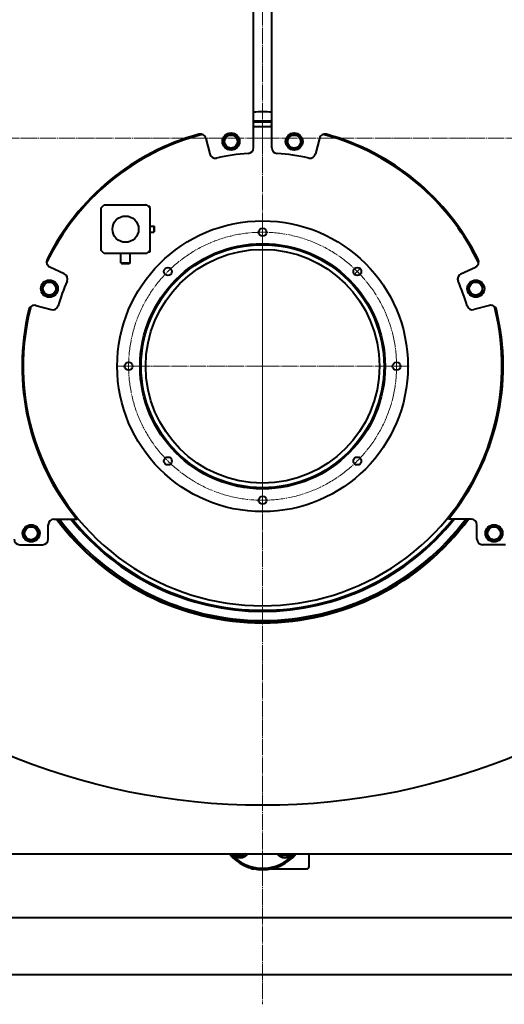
# Model space of a CAD drawing. Header units: millimetres. Extents: x -4428 to 4131, y -3615 to 4038.
# Tile 143 of 172: x 2056 to 2906, y 554 to 2280. Entities that reach past the tile are written whole.
import ezdxf

# ---------------------------------------------------------------- set-up
doc = ezdxf.new("R2010")
doc.units = ezdxf.units.MM
for name, pattern in [('K5LT_AXLED', [32.912189, 28.412189, -1.5, 1.5, -1.5]), ('K5LT_BASIC', [0]), ('K5LT_THIN', [0])]:
    doc.linetypes.add(name, pattern=pattern)
doc.layers.add('Системный слой', color=7, linetype='Continuous')

# ---------------------------------------------------------------- blocks, each defined once
blk = doc.blocks.new('U10')
at = {"layer": 'Системный слой', "color": 30, "linetype": 'K5LT_AXLED', "lineweight": 20, "true_color": 0xff8000}
for q in [(2481.9, 4010.6), (1314.4, 2072.6), (3649.4, 2072.6), (2481.9, 553.6)]:
    blk.add_line((2481.9, 2072.6), q, dxfattribs=at)
blk = doc.blocks.new('U13')
at = {"layer": 'Системный слой', "color": 30, "linetype": 'K5LT_AXLED', "lineweight": 20, "true_color": 0xff8000}
for q in [(2641.7, 1845.1), (2641.8, 1832.3), (2654.4, 1845.2), (2654.5, 1832.4)]:
    blk.add_line((2648.1, 1838.7), q, dxfattribs=at)
blk = doc.blocks.new('U14')
at = {"layer": 'Системный слой', "color": 30, "linetype": 'K5LT_AXLED', "lineweight": 20, "true_color": 0xff8000}
for q in [(2481.9, 1929.6), (2224.9, 1672.6), (2738.9, 1672.6), (2481.9, 1415.6)]:
    blk.add_line((2481.9, 1672.6), q, dxfattribs=at)
blk = doc.blocks.new('U9')
at = {"layer": 'Системный слой', "color": 150, "linetype": 'K5LT_BASIC', "lineweight": 40, "true_color": 0x0080ff}
for p, q in [((2465.9, 2055.7), (2465.9, 2346.6)), ((2497.9, 2055.7), (2497.9, 2346.6)), ((2466.2, 2094.3), (2465.9, 2100.3)), ((2497.7, 2094.3), (2497.9, 2100.3)), ((2382.3, 2072.2), (2389.1, 2045)), ((2414.5, 2073.6), (2426.5, 2080.6)), ((2414.5, 2059.8), (2414.5, 2073.6)), ((2426.5, 2080.6), (2438.5, 2073.6)), ((2438.5, 2073.6), (2438.5, 2059.8)), ((2537.3, 2080.6), (2525.3, 2073.6)), ((2525.3, 2073.6), (2525.3, 2059.8)), ((2549.3, 2073.6), (2537.3, 2080.6)), ((2549.3, 2059.8), (2549.3, 2073.6)), ((2581.6, 2072.2), (2574.8, 2045)), ((2426.5, 2052.8), (2414.5, 2059.8)), ((2438.5, 2059.8), (2426.5, 2052.8)), ((2525.3, 2059.8), (2537.3, 2052.8)), ((2537.3, 2052.8), (2549.3, 2059.8)), ((2199, 1950.5), (2204, 1955.5)), ((2204, 1955.5), (2279, 1955.5)), ((2279, 1955.5), (2284, 1950.5)), ((2281, 1953.5), (2284, 1953.5)), ((2284, 1950.5), (2284, 1953.5)), ((2199, 1875.5), (2199, 1950.5)), ((2284, 1950.5), (2284, 1875.5)), ((2284, 1918), (2291, 1918)), ((2291, 1918), (2291, 1917.6)), ((2291.5, 1917.5), (2291, 1918)), ((2291, 1917.6), (2291, 1908)), ((2291.5, 1917.5), (2291.5, 1917.2)), ((2291.5, 1917.2), (2291.5, 1908.5)), ((2284, 1908), (2291, 1908)), ((2291.5, 1908.5), (2291, 1908)), ((2204, 1870.5), (2199, 1875.5)), ((2279, 1870.5), (2204, 1870.5)), ((2233.5, 1854), (2233.5, 1870.5)), ((2249.5, 1854), (2249.5, 1870.5)), ((2284, 1875.5), (2279, 1870.5)), ((2284, 1872.5), (2281, 1872.5)), ((2284, 1875.5), (2284, 1872.5)), ((2233.5, 1854), (2245.9, 1854)), ((2233.5, 1854), (2234.5, 1853)), ((2234.5, 1853), (2245.4, 1853)), ((2245.4, 1853), (2248.5, 1853)), ((2245.9, 1854), (2249.5, 1854)), ((2249.5, 1854), (2248.5, 1853)), ((2134, 1834.8), (2108.6, 1846.6)), ((2829.8, 1834.8), (2855.2, 1846.6)), ((2095.9, 1815.6), (2107.9, 1822.6)), ((2095.9, 1801.8), (2095.9, 1815.6)), ((2107.9, 1822.6), (2119.9, 1815.6)), ((2119.9, 1815.6), (2119.9, 1801.8)), ((2855.9, 1822.6), (2843.9, 1815.6)), ((2843.9, 1815.6), (2843.9, 1801.8)), ((2867.9, 1815.6), (2855.9, 1822.6)), ((2867.9, 1801.8), (2867.9, 1815.6)), ((2107.9, 1794.8), (2095.9, 1801.8)), ((2119.9, 1801.8), (2107.9, 1794.8)), ((2843.9, 1801.8), (2855.9, 1794.8)), ((2855.9, 1794.8), (2867.9, 1801.8)), ((2084.1, 1779.2), (2111.1, 1771.9)), ((2879.8, 1779.2), (2852.7, 1771.9)), ((2115.9, 1404.6), (2156, 1404.6)), ((2847.9, 1404.6), (2807.9, 1404.6)), ((2063.9, 1386.5), (2075.9, 1393.4)), ((2063.9, 1372.6), (2063.9, 1386.5)), ((2075.9, 1393.4), (2087.9, 1386.5)), ((2087.9, 1386.5), (2087.9, 1372.6)), ((2105.9, 1369.6), (2105.9, 1394.6)), ((2857.9, 1369.6), (2857.9, 1394.6)), ((2887.9, 1393.4), (2875.9, 1386.5)), ((2875.9, 1386.5), (2875.9, 1372.6)), ((2899.9, 1386.5), (2887.9, 1393.4)), ((2899.9, 1372.6), (2899.9, 1386.5)), ((2075.9, 1365.7), (2063.9, 1372.6)), ((2087.9, 1372.6), (2075.9, 1365.7)), ((2875.9, 1372.6), (2887.9, 1365.7)), ((2887.9, 1365.7), (2899.9, 1372.6)), ((2055.9, 1359.6), (2095.9, 1359.6)), ((2907.9, 1359.6), (2867.9, 1359.6)), ((1761.9, 817.6), (3201.9, 817.6)), ((2443, 811.8), (2433.1, 817.6)), ((2453, 817.6), (2443, 811.8)), ((2513.9, 813.7), (2511.6, 817.6)), ((2527.7, 813.7), (2513.9, 813.7)), ((2530, 817.6), (2527.7, 813.7)), ((2563.4, 795.1), (2563.4, 817.6)), ((2463.9, 791.1), (2467, 791.1)), ((2496.9, 791.1), (2507, 791.1)), ((2507, 791.1), (2559.4, 791.1)), ((1684.9, 705.6), (3278.9, 705.6)), ((1684.9, 605.6), (3278.9, 605.6))]:
    blk.add_line(p, q, dxfattribs=at)
at = {"layer": 'Системный слой', "color": 7, "linetype": 'K5LT_THIN', "lineweight": 20}
for p, q in [((2284, 1917.4), (2291, 1917.4)), ((2291.2, 1917.4), (2291, 1917.4)), ((2291.5, 1917.4), (2291.2, 1917.4)), ((2284, 1908.5), (2291, 1908.5)), ((2291.5, 1908.5), (2291, 1908.5))]:
    blk.add_line(p, q, dxfattribs=at)
at = {"layer": 'Системный слой', "color": 150, "linetype": 'K5LT_BASIC', "lineweight": 40, "true_color": 0x0080ff}
for centre, radius in [((2481.9, 2072.6), 1170), ((2426.5, 2066.7), 15), ((2426.5, 2066.7), 11.4), ((2537.3, 2066.7), 15), ((2537.3, 2066.7), 11.4), ((2241.5, 1913), 23), ((2481.9, 1672.6), 255), ((2481.9, 1907.6), 7), ((2481.9, 1672.6), 215), ((2481.9, 1672.6), 213), ((2481.9, 1672.6), 205), ((2315.8, 1838.7), 7), ((2648.1, 1838.7), 7), ((2107.9, 1808.7), 15), ((2107.9, 1808.7), 11.4), ((2855.9, 1808.7), 15), ((2855.9, 1808.7), 11.4), ((2246.9, 1672.6), 7), ((2716.9, 1672.6), 7), ((2315.8, 1506.4), 7), ((2648.1, 1506.4), 7), ((2481.9, 1437.6), 7), ((2075.9, 1379.6), 15), ((2075.9, 1379.6), 11.4), ((2887.9, 1379.6), 15), ((2887.9, 1379.6), 11.4)]:
    blk.add_circle(centre, radius, dxfattribs=at)
at = {"layer": 'Системный слой', "color": 30, "linetype": 'K5LT_AXLED', "lineweight": 20, "true_color": 0xff8000}
blk.add_circle((2481.9, 1672.6), 235, dxfattribs=at)
at = {"layer": 'Системный слой', "color": 150, "linetype": 'K5LT_BASIC', "lineweight": 40, "true_color": 0x0080ff}
for centre, radius, start, end in [((2481.9, 1672.6), 446, 87.9441, 92.0559), ((2481.9, 1672.6), 430, 87.8676, 92.1324), ((2481.9, 1672.6), 428, 87.8576, 92.1424), ((2481.9, 1672.6), 422, 92.1424, 92.1729), ((2481.9, 1672.6), 420, 87.8168, 92.1832), ((2481.9, 1672.6), 422, 87.8271, 87.8576), ((2481.9, 1672.6), 420, 104.5644, 154.4356), ((2481.9, 1672.6), 422, 105.3908, 153.6092), ((2372.6, 2069.8), 10, 14, 105.3908), ((2591.3, 2069.8), 10, 74.6092, 166), ((2481.9, 1672.6), 420, 45, 75.4356), ((2481.9, 1672.6), 422, 26.3908, 74.6092), ((2455.9, 2055.7), 10, 273.8824, 0), ((2507.9, 2055.7), 10, 180, 266.1176), ((2398.8, 2047.5), 10, 194, 282.5078), ((2481.9, 1672.6), 374, 93.8824, 102.5078), ((2481.9, 1672.6), 374, 77.4922, 86.1176), ((2565.1, 2047.5), 10, 257.4922, 346), ((2481.9, 1672.6), 420, 25.5644, 45), ((2112.9, 1855.7), 10, 153.6092, 245), ((2851, 1855.7), 10, 295, 26.3908), ((2129.8, 1825.7), 10, 336.4922, 65), ((2834.1, 1825.7), 10, 115, 203.5078), ((2481.9, 1672.6), 374, 156.4922, 163.5078), ((2481.9, 1672.6), 374, 16.4922, 23.5078), ((2081.5, 1769.5), 10, 75, 166.3908), ((2113.7, 1781.6), 10, 255, 343.5078), ((2850.1, 1781.6), 10, 196.4922, 285), ((2882.4, 1769.5), 10, 13.6092, 105), ((2481.9, 1672.6), 422, 166.3908, 219.4253), ((2481.9, 1672.6), 420, 165.5644, 14.4356), ((2481.9, 1672.6), 422, 320.5747, 13.6092), ((2115.9, 1394.6), 10, 90, 180), ((2481.9, 1672.6), 450, 216.5522, 323.4478), ((2481.9, 1672.6), 449, 216.6469, 323.3531), ((2481.9, 1672.6), 446, 216.9342, 323.0658), ((2481.9, 1672.6), 430, 218.5543, 321.4457), ((2481.9, 1672.6), 428, 218.768, 321.232), ((2847.9, 1394.6), 10, 0, 90), ((2120.6, 1356.5), 35.5, 56.8495, 69.0416), ((2843.3, 1356.5), 35.5, 110.9584, 123.1505), ((2055.9, 1369.6), 10, 180, 270), ((2095.9, 1369.6), 10, 270, 0), ((2120.6, 1356.5), 35.5, 13.309, 25.5011), ((2843.3, 1356.5), 35.5, 154.4989, 166.691), ((2867.9, 1369.6), 10, 180, 270), ((2345.6, 1257.5), 35.5, 174.4434, 179.5844), ((2618.3, 1257.5), 35.5, 0.4156, 5.5566), ((2345.6, 1257.5), 30.5, 177.2922, 183.383), ((2345.6, 1257.5), 30, 177.6255, 180), ((2345.6, 1257.5), 30, 180, 183.8322), ((2345.6, 1257.5), 24, 182.6714, 190.7661), ((2345.6, 1257.5), 23, 183.768, 192.3091), ((2618.3, 1257.5), 23, 347.6909, 356.232), ((2618.3, 1257.5), 24, 349.2339, 357.3286), ((2618.3, 1257.5), 30, 356.1678, 2.3745), ((2618.3, 1257.5), 30.5, 356.617, 2.7078), ((2345.6, 1257.5), 23, 311.3183, 319.8594), ((2345.6, 1257.5), 24, 312.8613, 320.956), ((2345.6, 1257.5), 30, 319.7952, 326.0019), ((2345.6, 1257.5), 30.5, 320.2444, 326.3352), ((2345.6, 1257.5), 35.5, 324.043, 329.184), ((2618.3, 1257.5), 35.5, 210.816, 215.957), ((2618.3, 1257.5), 30.5, 213.6648, 219.7556), ((2618.3, 1257.5), 30, 213.9981, 220.2048), ((2618.3, 1257.5), 24, 219.044, 227.1387), ((2618.3, 1257.5), 23, 220.1406, 228.6817), ((2481.9, 864.6), 75, 218.8046, 270), ((2481.9, 864.6), 72.5, 220.4117, 319.5883), ((2443, 825.7), 15, 212.7251, 327.2749), ((2443, 825.7), 11.4, 225.343, 314.657), ((2481.9, 864.6), 75, 270, 321.1954), ((2520.8, 825.7), 15, 212.7251, 327.2749), ((2520.8, 825.7), 11.4, 225.343, 314.657), ((2559.4, 795.1), 4, 270, 0), ((2463.9, 795.1), 4, 217.8312, 270)]:
    blk.add_arc(centre, radius, start, end, dxfattribs=at)
at = {"layer": 'Системный слой'}
for name in ['U10', 'U14', 'U13']:
    blk.add_blockref(name, (0, 0), dxfattribs=at)

msp = doc.modelspace()

# ---------------------------------------------------------------- block references
at = {"layer": 'Системный слой'}
msp.add_blockref('U9', (0, 0), dxfattribs=at)

doc.saveas('drawing.dxf')
